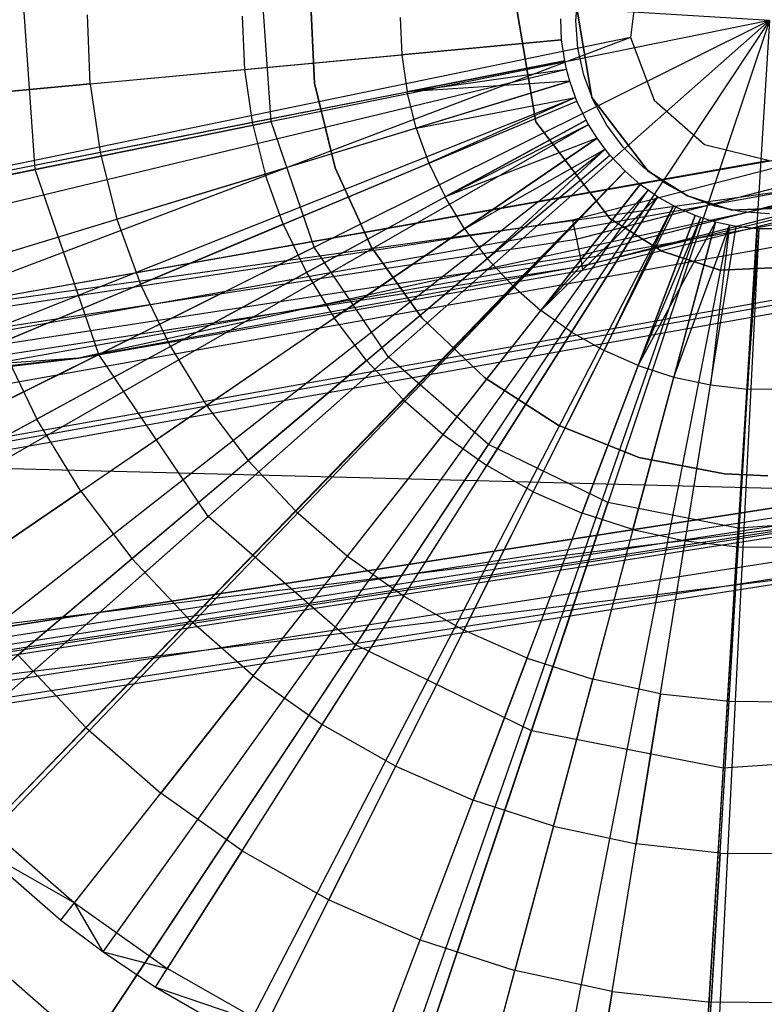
# Model space of a CAD drawing. Extents: x 0.2 to 44.2, y -21.9 to 24.
# Tile 66 of 239: x 24.5 to 25.9, y -17.9 to -16. Entities that reach past the tile are written whole.
import ezdxf

# ---------------------------------------------------------------- set-up
doc = ezdxf.new("R2010")
doc.units = 0
doc.header["$LTSCALE"] = 2.54
doc.layers.get('0').update_dxf_attribs({"color": 13, "linetype": 'CONTINUOUS'})

# ---------------------------------------------------------------- blocks, each defined once
blk = doc.blocks.new('GRUPUJ_2')
at = {"color": 0}
for p, q in [((21.464, 2.2852, 49.0161), (21.5038, 2.0492, 49.0161)), ((21.464, 2.2852, 49.0161), (21.5038, 2.0492, 49.0161)), ((21.5038, 2.0492, 29.0161), (21.464, 2.2852, 29.0161)), ((21.5038, 2.0492, 29.0161), (21.464, 2.2852, 29.0161)), ((21.5826, 2.248, 49.0161), (21.5865, 2.3021, 49.0161)), ((21.614, 2.0969, 49.0161), (21.5837, 2.2763, 49.0161)), ((21.5837, 2.2763, 29.0161), (21.614, 2.0969, 29.0161)), ((21.5837, 2.2763, 29.0161), (21.614, 2.0969, 29.0161)), ((21.614, 2.0969, 49.0161), (21.5837, 2.2763, 49.0161)), ((20.6284, 2.1237, 28.8487), (20.6227, 2.2593, 28.8487)), ((20.6284, 2.1237, 28.8487), (20.6227, 2.2593, 28.8487)), ((20.927, 2.2567, 28.9307), (20.9314, 2.1519, 28.9307)), ((20.927, 2.2567, 28.9307), (20.9314, 2.1519, 28.9307)), ((21.2372, 2.2541, 28.9979), (21.2403, 2.1807, 28.9979)), ((21.2372, 2.2541, 28.9979), (21.2403, 2.1807, 28.9979)), ((21.5544, 2.21, 29.05), (21.5527, 2.2514, 29.05)), ((21.5544, 2.21, 29.05), (21.5527, 2.2514, 29.05)), ((21.5865, 2.1939, 49.0161), (21.5826, 2.248, 49.0161)), ((19.7224, 2.0392, 28.5), (21.5544, 2.21, 29.05)), ((19.7224, 2.0392, 28.5), (21.5544, 2.21, 29.05)), ((21.5544, 2.21, 29.05), (21.2403, 2.1807, 28.9979)), ((21.5544, 2.21, 29.05), (21.2403, 2.1807, 28.9979)), ((21.5604, 2.1688, 29.05), (21.5544, 2.21, 29.05)), ((21.5604, 2.1688, 29.05), (21.5544, 2.21, 29.05)), ((21.598, 2.1409, 49.0161), (21.5865, 2.1939, 49.0161)), ((19.755, 1.8137, 28.5), (21.5604, 2.1688, 29.05)), ((19.755, 1.8137, 28.5), (21.5604, 2.1688, 29.05)), ((20.9314, 2.1519, 28.9307), (21.2403, 2.1807, 28.9979)), ((20.9314, 2.1519, 28.9307), (21.2403, 2.1807, 28.9979)), ((21.2403, 2.1807, 28.9979), (21.2508, 2.108, 28.9979)), ((21.2403, 2.1807, 28.9979), (21.2508, 2.108, 28.9979)), ((21.5604, 2.1688, 29.05), (21.2508, 2.108, 28.9979)), ((21.5604, 2.1688, 29.05), (21.2508, 2.108, 28.9979)), ((21.564, 2.1522, 29.05), (21.5604, 2.1688, 29.05)), ((21.564, 2.1522, 29.05), (21.5604, 2.1688, 29.05)), ((19.7749, 1.7225, 28.5), (21.564, 2.1522, 29.05)), ((19.7749, 1.7225, 28.5), (21.564, 2.1522, 29.05)), ((20.6284, 2.1237, 28.8487), (20.9314, 2.1519, 28.9307)), ((20.6284, 2.1237, 28.8487), (20.9314, 2.1519, 28.9307)), ((20.9314, 2.1519, 28.9307), (20.9464, 2.0481, 28.9307)), ((20.9314, 2.1519, 28.9307), (20.9464, 2.0481, 28.9307)), ((21.2508, 2.108, 28.9979), (21.564, 2.1522, 29.05)), ((21.2508, 2.108, 28.9979), (21.564, 2.1522, 29.05)), ((21.5704, 2.1286, 29.05), (21.564, 2.1522, 29.05)), ((21.5704, 2.1286, 29.05), (21.564, 2.1522, 29.05)), ((19.8102, 1.5925, 28.5), (21.5704, 2.1286, 29.05)), ((19.8102, 1.5925, 28.5), (21.5704, 2.1286, 29.05)), ((21.5704, 2.1286, 29.05), (21.2508, 2.108, 28.9979)), ((21.5704, 2.1286, 29.05), (21.2508, 2.108, 28.9979)), ((21.5704, 2.1286, 29.05), (21.2687, 2.0367, 28.9979)), ((21.5704, 2.1286, 29.05), (21.2687, 2.0367, 28.9979)), ((21.5817, 2.0965, 29.05), (21.5704, 2.1286, 29.05)), ((21.5817, 2.0965, 29.05), (21.5704, 2.1286, 29.05)), ((21.617, 2.0901, 49.0161), (21.598, 2.1409, 49.0161)), ((20.6284, 2.1237, 28.8487), (20.3308, 2.0959, 28.7518)), ((20.6284, 2.1237, 28.8487), (20.3308, 2.0959, 28.7518)), ((20.6284, 2.1237, 28.8487), (20.6478, 1.9893, 28.8487)), ((20.6284, 2.1237, 28.8487), (20.6478, 1.9893, 28.8487)), ((19.8719, 1.4165, 28.5), (21.5817, 2.0965, 29.05)), ((19.8719, 1.4165, 28.5), (21.5817, 2.0965, 29.05)), ((20.9464, 2.0481, 28.9307), (21.2508, 2.108, 28.9979)), ((20.9464, 2.0481, 28.9307), (21.2508, 2.108, 28.9979)), ((21.2687, 2.0367, 28.9979), (21.2508, 2.108, 28.9979)), ((21.2687, 2.0367, 28.9979), (21.2508, 2.108, 28.9979)), ((21.2687, 2.0367, 28.9979), (21.5817, 2.0965, 29.05)), ((21.2687, 2.0367, 28.9979), (21.5817, 2.0965, 29.05)), ((21.5817, 2.0965, 29.05), (21.2936, 1.9675, 28.9979)), ((21.5817, 2.0965, 29.05), (21.2936, 1.9675, 28.9979)), ((21.5845, 2.0895, 29.05), (21.5817, 2.0965, 29.05)), ((21.5845, 2.0895, 29.05), (21.5817, 2.0965, 29.05)), ((21.7241, 1.9522, 49.0161), (21.614, 2.0969, 49.0161)), ((21.614, 2.0969, 29.0161), (21.7241, 1.9522, 29.0161)), ((21.614, 2.0969, 29.0161), (21.7241, 1.9522, 29.0161)), ((21.614, 2.0969, 29.0161), (21.614, 2.0969, 49.0161)), ((21.7241, 1.9522, 49.0161), (21.614, 2.0969, 49.0161)), ((21.614, 2.0969, 29.0161), (21.614, 2.0969, 49.0161)), ((21.643, 2.0426, 49.0161), (21.617, 2.0901, 49.0161)), ((19.8876, 1.3781, 28.5), (21.5845, 2.0895, 29.05)), ((19.8876, 1.3781, 28.5), (21.5845, 2.0895, 29.05)), ((21.2936, 1.9675, 28.9979), (21.5845, 2.0895, 29.05)), ((21.2936, 1.9675, 28.9979), (21.5845, 2.0895, 29.05)), ((21.6025, 2.052, 29.05), (21.5845, 2.0895, 29.05)), ((21.6025, 2.052, 29.05), (21.5845, 2.0895, 29.05)), ((19.9862, 1.1727, 28.5), (21.6025, 2.052, 29.05)), ((19.9862, 1.1727, 28.5), (21.6025, 2.052, 29.05)), ((21.6025, 2.052, 29.05), (21.3254, 1.9013, 28.9979)), ((21.6025, 2.052, 29.05), (21.3254, 1.9013, 28.9979)), ((21.6071, 2.0438, 29.05), (21.6025, 2.052, 29.05)), ((21.6071, 2.0438, 29.05), (21.6025, 2.052, 29.05)), ((20.0115, 1.1274, 28.5), (21.6071, 2.0438, 29.05)), ((20.0115, 1.1274, 28.5), (21.6071, 2.0438, 29.05)), ((20.6478, 1.9893, 28.8487), (20.9464, 2.0481, 28.9307)), ((20.6478, 1.9893, 28.8487), (20.9464, 2.0481, 28.9307)), ((20.9464, 2.0481, 28.9307), (20.9719, 1.9463, 28.9307)), ((20.9464, 2.0481, 28.9307), (20.9719, 1.9463, 28.9307)), ((21.2687, 2.0367, 28.9979), (20.9719, 1.9463, 28.9307)), ((21.2687, 2.0367, 28.9979), (20.9719, 1.9463, 28.9307)), ((21.2687, 2.0367, 28.9979), (21.2936, 1.9675, 28.9979)), ((21.2687, 2.0367, 28.9979), (21.2936, 1.9675, 28.9979)), ((21.3254, 1.9013, 28.9979), (21.6071, 2.0438, 29.05)), ((21.3254, 1.9013, 28.9979), (21.6071, 2.0438, 29.05)), ((21.5038, 2.0492, 49.0161), (21.6488, 1.8588, 49.0161)), ((21.5038, 2.0492, 49.0161), (21.6488, 1.8588, 49.0161)), ((21.5038, 2.0492, 49.0161), (21.5038, 2.0492, 29.0161)), ((21.6488, 1.8588, 29.0161), (21.5038, 2.0492, 29.0161)), ((21.5038, 2.0492, 49.0161), (21.5038, 2.0492, 29.0161)), ((21.6488, 1.8588, 29.0161), (21.5038, 2.0492, 29.0161)), ((21.6242, 2.0166, 29.05), (21.6071, 2.0438, 29.05)), ((21.6242, 2.0166, 29.05), (21.6071, 2.0438, 29.05)), ((21.6755, 1.9991, 49.0161), (21.643, 2.0426, 49.0161)), ((20.1052, 0.9782, 28.5), (21.6242, 2.0166, 29.05)), ((20.1052, 0.9782, 28.5), (21.6242, 2.0166, 29.05)), ((21.6242, 2.0166, 29.05), (21.3254, 1.9013, 28.9979)), ((21.6242, 2.0166, 29.05), (21.3254, 1.9013, 28.9979)), ((21.6242, 2.0166, 29.05), (21.3638, 1.8386, 28.9979)), ((21.6242, 2.0166, 29.05), (21.3638, 1.8386, 28.9979)), ((21.6398, 1.9953, 29.05), (21.6242, 2.0166, 29.05)), ((21.6398, 1.9953, 29.05), (21.6242, 2.0166, 29.05)), ((20.1909, 0.8612, 28.5), (21.6398, 1.9953, 29.05)), ((20.1909, 0.8612, 28.5), (21.6398, 1.9953, 29.05)), ((21.3638, 1.8386, 28.9979), (21.6398, 1.9953, 29.05)), ((21.3638, 1.8386, 28.9979), (21.6398, 1.9953, 29.05)), ((21.6398, 1.9953, 29.05), (21.4083, 1.7801, 28.9979)), ((21.6398, 1.9953, 29.05), (21.4083, 1.7801, 28.9979)), ((21.6493, 1.9836, 29.05), (21.6398, 1.9953, 29.05)), ((21.6493, 1.9836, 29.05), (21.6398, 1.9953, 29.05)), ((21.7138, 1.9608, 49.0161), (21.6755, 1.9991, 49.0161)), ((20.2432, 0.7968, 28.5), (21.6493, 1.9836, 29.05)), ((20.2432, 0.7968, 28.5), (21.6493, 1.9836, 29.05)), ((20.3546, 1.9316, 28.7518), (20.6478, 1.9893, 28.8487)), ((20.3546, 1.9316, 28.7518), (20.6478, 1.9893, 28.8487)), ((20.6478, 1.9893, 28.8487), (20.6807, 1.8576, 28.8487)), ((20.6478, 1.9893, 28.8487), (20.6807, 1.8576, 28.8487)), ((21.4083, 1.7801, 28.9979), (21.6493, 1.9836, 29.05)), ((21.4083, 1.7801, 28.9979), (21.6493, 1.9836, 29.05)), ((21.679, 1.9519, 29.05), (21.6493, 1.9836, 29.05)), ((21.679, 1.9519, 29.05), (21.6493, 1.9836, 29.05)), ((21.0075, 1.8476, 28.9307), (21.2936, 1.9675, 28.9979)), ((21.0075, 1.8476, 28.9307), (21.2936, 1.9675, 28.9979)), ((21.2936, 1.9675, 28.9979), (21.3254, 1.9013, 28.9979)), ((21.2936, 1.9675, 28.9979), (21.3254, 1.9013, 28.9979)), ((21.7572, 1.9283, 49.0161), (21.7138, 1.9608, 49.0161)), ((20.3988, 0.6303, 28.5), (21.679, 1.9519, 29.05)), ((20.3988, 0.6303, 28.5), (21.679, 1.9519, 29.05)), ((20.4063, 0.6231, 28.5), (21.679, 1.9519, 29.05)), ((20.4063, 0.6231, 28.5), (21.679, 1.9519, 29.05)), ((20.6807, 1.8576, 28.8487), (20.9719, 1.9463, 28.9307)), ((20.6807, 1.8576, 28.8487), (20.9719, 1.9463, 28.9307)), ((21.0075, 1.8476, 28.9307), (20.9719, 1.9463, 28.9307)), ((21.0075, 1.8476, 28.9307), (20.9719, 1.9463, 28.9307)), ((21.679, 1.9519, 29.05), (21.4584, 1.7264, 28.9979)), ((21.679, 1.9519, 29.05), (21.4584, 1.7264, 28.9979)), ((21.709, 1.9259, 29.05), (21.679, 1.9519, 29.05)), ((21.709, 1.9259, 29.05), (21.679, 1.9519, 29.05)), ((21.8018, 1.9037, 49.0161), (21.7241, 1.9522, 49.0161)), ((21.7241, 1.9522, 29.0161), (21.8018, 1.9037, 29.0161)), ((21.7241, 1.9522, 29.0161), (21.8018, 1.9037, 29.0161)), ((21.7241, 1.9522, 29.0161), (21.7241, 1.9522, 49.0161)), ((21.8018, 1.9037, 49.0161), (21.7241, 1.9522, 49.0161)), ((21.7241, 1.9522, 29.0161), (21.7241, 1.9522, 49.0161)), ((20.5705, 0.4804, 28.5), (21.709, 1.9259, 29.05)), ((20.5705, 0.4804, 28.5), (21.709, 1.9259, 29.05)), ((21.709, 1.9259, 29.05), (21.5138, 1.6781, 28.9979)), ((21.709, 1.9259, 29.05), (21.5138, 1.6781, 28.9979)), ((21.7241, 1.9146, 29.05), (21.709, 1.9259, 29.05)), ((21.7241, 1.9146, 29.05), (21.709, 1.9259, 29.05)), ((21.8048, 1.9023, 49.0161), (21.7572, 1.9283, 49.0161)), ((20.6533, 0.4182, 28.5), (21.7241, 1.9146, 29.05)), ((20.6533, 0.4182, 28.5), (21.7241, 1.9146, 29.05)), ((20.7564, 0.3486, 28.5), (21.7428, 1.9019, 29.05)), ((20.7564, 0.3486, 28.5), (21.7428, 1.9019, 29.05)), ((21.0529, 1.753, 28.9307), (21.3254, 1.9013, 28.9979)), ((21.0529, 1.753, 28.9307), (21.3254, 1.9013, 28.9979)), ((21.3638, 1.8386, 28.9979), (21.3254, 1.9013, 28.9979)), ((21.3638, 1.8386, 28.9979), (21.3254, 1.9013, 28.9979)), ((21.5138, 1.6781, 28.9979), (21.7241, 1.9146, 29.05)), ((21.5138, 1.6781, 28.9979), (21.7241, 1.9146, 29.05)), ((21.7428, 1.9019, 29.05), (21.5138, 1.6781, 28.9979)), ((21.7428, 1.9019, 29.05), (21.5138, 1.6781, 28.9979)), ((21.7428, 1.9019, 29.05), (21.5737, 1.6356, 28.9979)), ((21.7428, 1.9019, 29.05), (21.5737, 1.6356, 28.9979)), ((21.7428, 1.9019, 29.05), (21.7241, 1.9146, 29.05)), ((21.7428, 1.9019, 29.05), (21.7241, 1.9146, 29.05)), ((21.7739, 1.884, 29.05), (21.7428, 1.9019, 29.05)), ((21.7739, 1.884, 29.05), (21.7428, 1.9019, 29.05)), ((21.8889, 1.8752, 49.0161), (21.8018, 1.9037, 49.0161)), ((21.8018, 1.9037, 29.0161), (21.8889, 1.8752, 29.0161)), ((21.8018, 1.9037, 29.0161), (21.8018, 1.9037, 49.0161)), ((21.8018, 1.9037, 29.0161), (21.8889, 1.8752, 29.0161)), ((21.8018, 1.9037, 29.0161), (21.8018, 1.9037, 49.0161)), ((21.8889, 1.8752, 49.0161), (21.8018, 1.9037, 49.0161)), ((21.8556, 1.8834, 49.0161), (21.8048, 1.9023, 49.0161)), ((20.9271, 0.2505, 28.5), (21.7739, 1.884, 29.05)), ((20.9271, 0.2505, 28.5), (21.7739, 1.884, 29.05)), ((20.9548, 0.2364, 28.5), (21.779, 1.8814, 29.05)), ((20.9548, 0.2364, 28.5), (21.779, 1.8814, 29.05)), ((21.7739, 1.884, 29.05), (21.6377, 1.5994, 28.9979)), ((21.7739, 1.884, 29.05), (21.6377, 1.5994, 28.9979)), ((21.6377, 1.5994, 28.9979), (21.779, 1.8814, 29.05)), ((21.6377, 1.5994, 28.9979), (21.779, 1.8814, 29.05)), ((21.779, 1.8814, 29.05), (21.7739, 1.884, 29.05)), ((21.779, 1.8814, 29.05), (21.7739, 1.884, 29.05)), ((21.817, 1.8647, 29.05), (21.779, 1.8814, 29.05)), ((21.817, 1.8647, 29.05), (21.779, 1.8814, 29.05)), ((21.9086, 1.8719, 49.0161), (21.8556, 1.8834, 49.0161)), ((22.0706, 1.8836, 49.0161), (21.8889, 1.8752, 49.0161)), ((21.8889, 1.8752, 29.0161), (22.0706, 1.8836, 29.0161)), ((21.8889, 1.8752, 29.0161), (22.0706, 1.8836, 29.0161)), ((22.0706, 1.8836, 49.0161), (21.8889, 1.8752, 49.0161)), ((20.3949, 1.7706, 28.7518), (20.6807, 1.8576, 28.8487)), ((20.3949, 1.7706, 28.7518), (20.6807, 1.8576, 28.8487)), ((20.6807, 1.8576, 28.8487), (20.7268, 1.7299, 28.8487)), ((20.6807, 1.8576, 28.8487), (20.7268, 1.7299, 28.8487)), ((21.1635, 0.1447, 28.5), (21.817, 1.8647, 29.05)), ((21.1635, 0.1447, 28.5), (21.817, 1.8647, 29.05)), ((21.2219, 0.1234, 28.5), (21.8277, 1.8608, 29.05)), ((21.2219, 0.1234, 28.5), (21.8277, 1.8608, 29.05)), ((21.6488, 1.8588, 49.0161), (21.751, 1.795, 49.0161)), ((21.6488, 1.8588, 49.0161), (21.751, 1.795, 49.0161)), ((21.6488, 1.8588, 49.0161), (21.6488, 1.8588, 29.0161)), ((21.751, 1.795, 29.0161), (21.6488, 1.8588, 29.0161)), ((21.6488, 1.8588, 49.0161), (21.6488, 1.8588, 29.0161)), ((21.751, 1.795, 29.0161), (21.6488, 1.8588, 29.0161)), ((21.817, 1.8647, 29.05), (21.705, 1.5699, 28.9979)), ((21.817, 1.8647, 29.05), (21.705, 1.5699, 28.9979)), ((21.705, 1.5699, 28.9979), (21.8277, 1.8608, 29.05)), ((21.705, 1.5699, 28.9979), (21.8277, 1.8608, 29.05)), ((21.8277, 1.8608, 29.05), (21.817, 1.8647, 29.05)), ((21.8277, 1.8608, 29.05), (21.817, 1.8647, 29.05)), ((21.8565, 1.852, 29.05), (21.8277, 1.8608, 29.05)), ((21.8565, 1.852, 29.05), (21.8277, 1.8608, 29.05)), ((21.8889, 1.8752, 29.0161), (21.8889, 1.8752, 49.0161)), ((21.8889, 1.8752, 29.0161), (21.8889, 1.8752, 49.0161)), ((21.9626, 1.868, 49.0161), (21.9086, 1.8719, 49.0161)), ((21.0075, 1.8476, 28.9307), (20.7268, 1.7299, 28.8487)), ((21.0075, 1.8476, 28.9307), (20.7268, 1.7299, 28.8487)), ((21.0075, 1.8476, 28.9307), (21.0529, 1.753, 28.9307)), ((21.0075, 1.8476, 28.9307), (21.0529, 1.753, 28.9307)), ((21.3638, 1.8386, 28.9979), (21.1076, 1.6635, 28.9307)), ((21.3638, 1.8386, 28.9979), (21.1076, 1.6635, 28.9307)), ((21.3638, 1.8386, 28.9979), (21.4083, 1.7801, 28.9979)), ((21.3638, 1.8386, 28.9979), (21.4083, 1.7801, 28.9979)), ((21.3803, 0.0746, 28.5), (21.8565, 1.852, 29.05)), ((21.3803, 0.0746, 28.5), (21.8565, 1.852, 29.05)), ((21.5318, 0.0396, 28.5), (21.8841, 1.8456, 29.05)), ((21.5318, 0.0396, 28.5), (21.8841, 1.8456, 29.05)), ((21.6032, 0.0269, 28.5), (21.8971, 1.8433, 29.05)), ((21.6032, 0.0269, 28.5), (21.8971, 1.8433, 29.05)), ((21.705, 1.5699, 28.9979), (21.8565, 1.852, 29.05)), ((21.705, 1.5699, 28.9979), (21.8565, 1.852, 29.05)), ((21.8565, 1.852, 29.05), (21.7749, 1.5473, 28.9979)), ((21.8565, 1.852, 29.05), (21.7749, 1.5473, 28.9979)), ((21.7749, 1.5473, 28.9979), (21.8841, 1.8456, 29.05)), ((21.7749, 1.5473, 28.9979), (21.8841, 1.8456, 29.05)), ((21.8298, 0.0019, 28.5), (21.9384, 1.8387, 29.05)), ((21.8298, 0.0019, 28.5), (21.9384, 1.8387, 29.05)), ((21.8841, 1.8456, 29.05), (21.8468, 1.5319, 28.9979)), ((21.8841, 1.8456, 29.05), (21.8468, 1.5319, 28.9979)), ((21.8468, 1.5319, 28.9979), (21.8971, 1.8433, 29.05)), ((21.8468, 1.5319, 28.9979), (21.8971, 1.8433, 29.05)), ((21.8505, 0.0008, 28.5), (21.9422, 1.8385, 29.05)), ((21.8505, 0.0008, 28.5), (21.9422, 1.8385, 29.05)), ((21.8841, 1.8456, 29.05), (21.8565, 1.852, 29.05)), ((21.8841, 1.8456, 29.05), (21.8565, 1.852, 29.05)), ((21.8971, 1.8433, 29.05), (21.8841, 1.8456, 29.05)), ((21.8971, 1.8433, 29.05), (21.8841, 1.8456, 29.05)), ((21.9384, 1.8387, 29.05), (21.8971, 1.8433, 29.05)), ((21.9384, 1.8387, 29.05), (21.8971, 1.8433, 29.05)), ((21.9384, 1.8387, 29.05), (21.9198, 1.5238, 28.9979)), ((21.9384, 1.8387, 29.05), (21.9198, 1.5238, 28.9979)), ((21.9198, 1.5238, 28.9979), (21.9422, 1.8385, 29.05)), ((21.9198, 1.5238, 28.9979), (21.9422, 1.8385, 29.05)), ((21.9422, 1.8385, 29.05), (21.9384, 1.8387, 29.05)), ((21.9422, 1.8385, 29.05), (21.9384, 1.8387, 29.05)), ((21.98, 1.8384, 29.05), (21.9422, 1.8385, 29.05)), ((21.98, 1.8384, 29.05), (21.9422, 1.8385, 29.05)), ((21.1712, 1.58, 28.9307), (21.4083, 1.7801, 28.9979)), ((21.1712, 1.58, 28.9307), (21.4083, 1.7801, 28.9979)), ((21.4083, 1.7801, 28.9979), (21.4584, 1.7264, 28.9979)), ((21.4083, 1.7801, 28.9979), (21.4584, 1.7264, 28.9979)), ((21.751, 1.795, 49.0161), (21.8656, 1.7575, 49.0161)), ((21.751, 1.795, 29.0161), (21.751, 1.795, 49.0161)), ((21.751, 1.795, 29.0161), (21.751, 1.795, 49.0161)), ((21.8656, 1.7575, 29.0161), (21.751, 1.795, 29.0161)), ((21.751, 1.795, 49.0161), (21.8656, 1.7575, 49.0161)), ((21.8656, 1.7575, 29.0161), (21.751, 1.795, 29.0161)), ((21.8656, 1.7575, 49.0161), (22.1046, 1.7686, 49.0161)), ((22.1046, 1.7686, 29.0161), (21.8656, 1.7575, 29.0161)), ((21.8656, 1.7575, 49.0161), (22.1046, 1.7686, 49.0161)), ((22.1046, 1.7686, 29.0161), (21.8656, 1.7575, 29.0161)), ((20.7856, 1.6076, 28.8487), (21.0529, 1.753, 28.9307)), ((20.7856, 1.6076, 28.8487), (21.0529, 1.753, 28.9307)), ((21.0529, 1.753, 28.9307), (21.1076, 1.6635, 28.9307)), ((21.0529, 1.753, 28.9307), (21.1076, 1.6635, 28.9307)), ((21.8656, 1.7575, 49.0161), (21.8656, 1.7575, 29.0161)), ((21.8656, 1.7575, 49.0161), (21.8656, 1.7575, 29.0161)), ((20.4512, 1.6144, 28.7518), (20.7268, 1.7299, 28.8487)), ((20.4512, 1.6144, 28.7518), (20.7268, 1.7299, 28.8487)), ((20.7856, 1.6076, 28.8487), (20.7268, 1.7299, 28.8487)), ((20.7856, 1.6076, 28.8487), (20.7268, 1.7299, 28.8487)), ((21.2428, 1.5034, 28.9307), (21.4584, 1.7264, 28.9979)), ((21.2428, 1.5034, 28.9307), (21.4584, 1.7264, 28.9979)), ((21.4584, 1.7264, 28.9979), (21.5138, 1.6781, 28.9979)), ((21.4584, 1.7264, 28.9979), (21.5138, 1.6781, 28.9979)), ((21.3218, 1.4344, 28.9307), (21.5138, 1.6781, 28.9979)), ((21.3218, 1.4344, 28.9307), (21.5138, 1.6781, 28.9979)), ((21.5737, 1.6356, 28.9979), (21.5138, 1.6781, 28.9979)), ((21.5737, 1.6356, 28.9979), (21.5138, 1.6781, 28.9979)), ((20.8564, 1.4918, 28.8487), (21.1076, 1.6635, 28.9307)), ((20.8564, 1.4918, 28.8487), (21.1076, 1.6635, 28.9307)), ((21.1712, 1.58, 28.9307), (21.1076, 1.6635, 28.9307)), ((21.1712, 1.58, 28.9307), (21.1076, 1.6635, 28.9307)), ((21.5737, 1.6356, 28.9979), (21.4074, 1.3737, 28.9307)), ((21.5737, 1.6356, 28.9979), (21.4074, 1.3737, 28.9307)), ((21.5737, 1.6356, 28.9979), (21.6377, 1.5994, 28.9979)), ((21.5737, 1.6356, 28.9979), (21.6377, 1.5994, 28.9979)), ((20.4512, 1.6144, 28.7518), (20.5231, 1.4647, 28.7518)), ((20.4512, 1.6144, 28.7518), (20.5231, 1.4647, 28.7518)), ((20.7856, 1.6076, 28.8487), (20.5231, 1.4647, 28.7518)), ((20.7856, 1.6076, 28.8487), (20.5231, 1.4647, 28.7518)), ((20.7856, 1.6076, 28.8487), (20.8564, 1.4918, 28.8487)), ((20.7856, 1.6076, 28.8487), (20.8564, 1.4918, 28.8487)), ((21.4987, 1.322, 28.9307), (21.6377, 1.5994, 28.9979)), ((21.4987, 1.322, 28.9307), (21.6377, 1.5994, 28.9979)), ((21.705, 1.5699, 28.9979), (21.6377, 1.5994, 28.9979)), ((21.705, 1.5699, 28.9979), (21.6377, 1.5994, 28.9979)), ((21.1712, 1.58, 28.9307), (20.9386, 1.3837, 28.8487)), ((21.1712, 1.58, 28.9307), (20.9386, 1.3837, 28.8487)), ((21.1712, 1.58, 28.9307), (21.2428, 1.5034, 28.9307)), ((21.1712, 1.58, 28.9307), (21.2428, 1.5034, 28.9307)), ((21.705, 1.5699, 28.9979), (21.5948, 1.2798, 28.9307)), ((21.705, 1.5699, 28.9979), (21.5948, 1.2798, 28.9307)), ((21.705, 1.5699, 28.9979), (21.7749, 1.5473, 28.9979)), ((21.705, 1.5699, 28.9979), (21.7749, 1.5473, 28.9979)), ((21.6946, 1.2476, 28.9307), (21.7749, 1.5473, 28.9979)), ((21.6946, 1.2476, 28.9307), (21.7749, 1.5473, 28.9979)), ((21.7749, 1.5473, 28.9979), (21.8468, 1.5319, 28.9979)), ((21.7749, 1.5473, 28.9979), (21.8468, 1.5319, 28.9979)), ((21.7972, 1.2256, 28.9307), (21.8468, 1.5319, 28.9979)), ((21.7972, 1.2256, 28.9307), (21.8468, 1.5319, 28.9979)), ((21.8468, 1.5319, 28.9979), (21.9198, 1.5238, 28.9979)), ((21.8468, 1.5319, 28.9979), (21.9198, 1.5238, 28.9979)), ((21.9015, 1.2141, 28.9307), (21.9198, 1.5238, 28.9979)), ((21.9015, 1.2141, 28.9307), (21.9198, 1.5238, 28.9979)), ((21.9933, 1.5232, 28.9979), (21.9198, 1.5238, 28.9979)), ((21.9933, 1.5232, 28.9979), (21.9198, 1.5238, 28.9979)), ((20.6097, 1.3231, 28.7518), (20.8564, 1.4918, 28.8487)), ((20.6097, 1.3231, 28.7518), (20.8564, 1.4918, 28.8487)), ((20.8564, 1.4918, 28.8487), (20.9386, 1.3837, 28.8487)), ((20.8564, 1.4918, 28.8487), (20.9386, 1.3837, 28.8487)), ((21.0313, 1.2846, 28.8487), (21.2428, 1.5034, 28.9307)), ((21.0313, 1.2846, 28.8487), (21.2428, 1.5034, 28.9307)), ((21.2428, 1.5034, 28.9307), (21.3218, 1.4344, 28.9307)), ((21.2428, 1.5034, 28.9307), (21.3218, 1.4344, 28.9307)), ((20.265, 1.3244, 28.6401), (20.5231, 1.4647, 28.7518)), ((20.265, 1.3244, 28.6401), (20.5231, 1.4647, 28.7518)), ((20.6097, 1.3231, 28.7518), (20.5231, 1.4647, 28.7518)), ((20.6097, 1.3231, 28.7518), (20.5231, 1.4647, 28.7518)), ((21.1335, 1.1953, 28.8487), (21.3218, 1.4344, 28.9307)), ((21.1335, 1.1953, 28.8487), (21.3218, 1.4344, 28.9307)), ((21.3218, 1.4344, 28.9307), (21.4074, 1.3737, 28.9307)), ((21.3218, 1.4344, 28.9307), (21.4074, 1.3737, 28.9307)), ((20.7102, 1.191, 28.7518), (20.9386, 1.3837, 28.8487)), ((20.7102, 1.191, 28.7518), (20.9386, 1.3837, 28.8487)), ((21.0313, 1.2846, 28.8487), (20.9386, 1.3837, 28.8487)), ((21.0313, 1.2846, 28.8487), (20.9386, 1.3837, 28.8487)), ((21.2443, 1.1168, 28.8487), (21.4074, 1.3737, 28.9307)), ((21.2443, 1.1168, 28.8487), (21.4074, 1.3737, 28.9307)), ((21.4987, 1.322, 28.9307), (21.4074, 1.3737, 28.9307)), ((21.4987, 1.322, 28.9307), (21.4074, 1.3737, 28.9307)), ((20.6097, 1.3231, 28.7518), (20.3672, 1.1574, 28.6401)), ((20.6097, 1.3231, 28.7518), (20.3672, 1.1574, 28.6401)), ((20.6097, 1.3231, 28.7518), (20.7102, 1.191, 28.7518)), ((20.6097, 1.3231, 28.7518), (20.7102, 1.191, 28.7518)), ((21.4987, 1.322, 28.9307), (21.3624, 1.0499, 28.8487)), ((21.4987, 1.322, 28.9307), (21.3624, 1.0499, 28.8487)), ((21.4987, 1.322, 28.9307), (21.5948, 1.2798, 28.9307)), ((21.4987, 1.322, 28.9307), (21.5948, 1.2798, 28.9307)), ((21.0313, 1.2846, 28.8487), (20.8236, 1.0697, 28.7518)), ((21.0313, 1.2846, 28.8487), (20.8236, 1.0697, 28.7518)), ((21.0313, 1.2846, 28.8487), (21.1335, 1.1953, 28.8487)), ((21.0313, 1.2846, 28.8487), (21.1335, 1.1953, 28.8487)), ((21.4867, 0.9953, 28.8487), (21.5948, 1.2798, 28.9307)), ((21.4867, 0.9953, 28.8487), (21.5948, 1.2798, 28.9307)), ((21.6946, 1.2476, 28.9307), (21.5948, 1.2798, 28.9307)), ((21.6946, 1.2476, 28.9307), (21.5948, 1.2798, 28.9307)), ((21.6946, 1.2476, 28.9307), (21.6158, 0.9536, 28.8487)), ((21.6946, 1.2476, 28.9307), (21.6158, 0.9536, 28.8487)), ((21.6946, 1.2476, 28.9307), (21.7972, 1.2256, 28.9307)), ((21.6946, 1.2476, 28.9307), (21.7972, 1.2256, 28.9307)), ((21.7486, 0.9252, 28.8487), (21.7972, 1.2256, 28.9307)), ((21.7486, 0.9252, 28.8487), (21.7972, 1.2256, 28.9307)), ((21.7972, 1.2256, 28.9307), (21.9015, 1.2141, 28.9307)), ((21.7972, 1.2256, 28.9307), (21.9015, 1.2141, 28.9307)), ((21.8835, 0.9103, 28.8487), (21.9015, 1.2141, 28.9307)), ((21.8835, 0.9103, 28.8487), (21.9015, 1.2141, 28.9307)), ((21.9015, 1.2141, 28.9307), (22.0064, 1.2132, 28.9307)), ((21.9015, 1.2141, 28.9307), (22.0064, 1.2132, 28.9307)), ((20.4857, 1.0015, 28.6401), (20.7102, 1.191, 28.7518)), ((20.4857, 1.0015, 28.6401), (20.7102, 1.191, 28.7518)), ((20.7102, 1.191, 28.7518), (20.8236, 1.0697, 28.7518)), ((20.7102, 1.191, 28.7518), (20.8236, 1.0697, 28.7518)), ((20.9486, 0.9605, 28.7518), (21.1335, 1.1953, 28.8487)), ((20.9486, 0.9605, 28.7518), (21.1335, 1.1953, 28.8487)), ((21.1335, 1.1953, 28.8487), (21.2443, 1.1168, 28.8487)), ((21.1335, 1.1953, 28.8487), (21.2443, 1.1168, 28.8487)), ((21.0841, 0.8645, 28.7518), (21.2443, 1.1168, 28.8487)), ((21.0841, 0.8645, 28.7518), (21.2443, 1.1168, 28.8487)), ((21.2443, 1.1168, 28.8487), (21.3624, 1.0499, 28.8487)), ((21.2443, 1.1168, 28.8487), (21.3624, 1.0499, 28.8487)), ((20.6194, 0.8585, 28.6401), (20.8236, 1.0697, 28.7518)), ((20.6194, 0.8585, 28.6401), (20.8236, 1.0697, 28.7518)), ((20.9486, 0.9605, 28.7518), (20.8236, 1.0697, 28.7518)), ((20.9486, 0.9605, 28.7518), (20.8236, 1.0697, 28.7518)), ((21.2285, 0.7827, 28.7518), (21.3624, 1.0499, 28.8487)), ((21.2285, 0.7827, 28.7518), (21.3624, 1.0499, 28.8487)), ((21.4867, 0.9953, 28.8487), (21.3624, 1.0499, 28.8487)), ((21.4867, 0.9953, 28.8487), (21.3624, 1.0499, 28.8487)), ((20.4857, 1.0015, 28.6401), (20.6194, 0.8585, 28.6401)), ((20.4857, 1.0015, 28.6401), (20.6194, 0.8585, 28.6401)), ((21.4867, 0.9953, 28.8487), (21.3805, 0.716, 28.7518)), ((21.4867, 0.9953, 28.8487), (21.3805, 0.716, 28.7518)), ((21.4867, 0.9953, 28.8487), (21.6158, 0.9536, 28.8487)), ((21.4867, 0.9953, 28.8487), (21.6158, 0.9536, 28.8487)), ((20.9486, 0.9605, 28.7518), (20.7668, 0.7297, 28.6401)), ((20.9486, 0.9605, 28.7518), (20.7668, 0.7297, 28.6401)), ((20.9486, 0.9605, 28.7518), (21.0841, 0.8645, 28.7518)), ((20.9486, 0.9605, 28.7518), (21.0841, 0.8645, 28.7518)), ((21.5385, 0.6649, 28.7518), (21.6158, 0.9536, 28.8487)), ((21.5385, 0.6649, 28.7518), (21.6158, 0.9536, 28.8487)), ((21.7486, 0.9252, 28.8487), (21.6158, 0.9536, 28.8487)), ((21.7486, 0.9252, 28.8487), (21.6158, 0.9536, 28.8487)), ((21.7486, 0.9252, 28.8487), (21.7008, 0.6302, 28.7518)), ((21.7486, 0.9252, 28.8487), (21.7008, 0.6302, 28.7518)), ((21.7486, 0.9252, 28.8487), (21.8835, 0.9103, 28.8487)), ((21.7486, 0.9252, 28.8487), (21.8835, 0.9103, 28.8487)), ((21.8659, 0.612, 28.7518), (21.8835, 0.9103, 28.8487)), ((21.8659, 0.612, 28.7518), (21.8835, 0.9103, 28.8487)), ((21.8835, 0.9103, 28.8487), (22.0192, 0.9092, 28.8487)), ((21.8835, 0.9103, 28.8487), (22.0192, 0.9092, 28.8487)), ((20.4286, 0.6612, 28.5202), (20.6194, 0.8585, 28.6401)), ((20.4286, 0.6612, 28.5202), (20.6194, 0.8585, 28.6401)), ((20.6194, 0.8585, 28.6401), (20.7668, 0.7297, 28.6401)), ((20.6194, 0.8585, 28.6401), (20.7668, 0.7297, 28.6401)), ((20.9266, 0.6166, 28.6401), (21.0841, 0.8645, 28.7518)), ((20.9266, 0.6166, 28.6401), (21.0841, 0.8645, 28.7518)), ((21.0841, 0.8645, 28.7518), (21.2285, 0.7827, 28.7518)), ((21.0841, 0.8645, 28.7518), (21.2285, 0.7827, 28.7518)), ((21.0969, 0.5201, 28.6401), (21.2285, 0.7827, 28.7518)), ((21.0969, 0.5201, 28.6401), (21.2285, 0.7827, 28.7518)), ((21.2285, 0.7827, 28.7518), (21.3805, 0.716, 28.7518)), ((21.2285, 0.7827, 28.7518), (21.3805, 0.716, 28.7518)), ((20.597, 0.5141, 28.5202), (20.7668, 0.7297, 28.6401)), ((20.597, 0.5141, 28.5202), (20.7668, 0.7297, 28.6401)), ((20.9266, 0.6166, 28.6401), (20.7668, 0.7297, 28.6401)), ((20.9266, 0.6166, 28.6401), (20.7668, 0.7297, 28.6401)), ((21.2762, 0.4414, 28.6401), (21.3805, 0.716, 28.7518)), ((21.2762, 0.4414, 28.6401), (21.3805, 0.716, 28.7518)), ((21.5385, 0.6649, 28.7518), (21.3805, 0.716, 28.7518)), ((21.5385, 0.6649, 28.7518), (21.3805, 0.716, 28.7518)), ((20.4286, 0.6612, 28.5202), (20.597, 0.5141, 28.5202)), ((20.4286, 0.6612, 28.5202), (20.597, 0.5141, 28.5202)), ((21.5385, 0.6649, 28.7518), (21.4625, 0.3812, 28.6401)), ((21.5385, 0.6649, 28.7518), (21.4625, 0.3812, 28.6401)), ((21.5385, 0.6649, 28.7518), (21.7008, 0.6302, 28.7518)), ((21.5385, 0.6649, 28.7518), (21.7008, 0.6302, 28.7518)), ((20.4063, 0.6231, 28.5), (20.597, 0.5141, 28.5202)), ((20.4063, 0.6231, 28.5), (20.5705, 0.4804, 28.5)), ((20.4063, 0.6231, 28.5), (20.597, 0.5141, 28.5202)), ((20.4063, 0.6231, 28.5), (20.5705, 0.4804, 28.5)), ((21.6539, 0.3402, 28.6401), (21.7008, 0.6302, 28.7518)), ((21.6539, 0.3402, 28.6401), (21.7008, 0.6302, 28.7518)), ((21.8659, 0.612, 28.7518), (21.7008, 0.6302, 28.7518)), ((21.8659, 0.612, 28.7518), (21.7008, 0.6302, 28.7518)), ((20.9266, 0.6166, 28.6401), (20.7794, 0.3849, 28.5202)), ((20.9266, 0.6166, 28.6401), (20.7794, 0.3849, 28.5202)), ((20.9266, 0.6166, 28.6401), (21.0969, 0.5201, 28.6401)), ((20.9266, 0.6166, 28.6401), (21.0969, 0.5201, 28.6401)), ((21.8659, 0.612, 28.7518), (21.8485, 0.3187, 28.6401)), ((21.8659, 0.612, 28.7518), (21.8485, 0.3187, 28.6401)), ((21.8659, 0.612, 28.7518), (22.0319, 0.6106, 28.7518)), ((21.8659, 0.612, 28.7518), (22.0319, 0.6106, 28.7518)), ((20.5705, 0.4804, 28.5), (20.597, 0.5141, 28.5202)), ((20.5705, 0.4804, 28.5), (20.597, 0.5141, 28.5202)), ((20.597, 0.5141, 28.5202), (20.7794, 0.3849, 28.5202)), ((20.6533, 0.4182, 28.5), (20.597, 0.5141, 28.5202)), ((20.597, 0.5141, 28.5202), (20.7794, 0.3849, 28.5202)), ((20.6533, 0.4182, 28.5), (20.597, 0.5141, 28.5202)), ((20.974, 0.2747, 28.5202), (21.0969, 0.5201, 28.6401)), ((20.974, 0.2747, 28.5202), (21.0969, 0.5201, 28.6401)), ((21.0969, 0.5201, 28.6401), (21.2762, 0.4414, 28.6401)), ((21.0969, 0.5201, 28.6401), (21.2762, 0.4414, 28.6401)), ((20.5705, 0.4804, 28.5), (20.6533, 0.4182, 28.5)), ((20.5705, 0.4804, 28.5), (20.6533, 0.4182, 28.5)), ((21.1787, 0.1848, 28.5202), (21.2762, 0.4414, 28.6401)), ((21.1787, 0.1848, 28.5202), (21.2762, 0.4414, 28.6401)), ((21.2762, 0.4414, 28.6401), (21.4625, 0.3812, 28.6401)), ((21.2762, 0.4414, 28.6401), (21.4625, 0.3812, 28.6401)), ((20.6533, 0.4182, 28.5), (20.7794, 0.3849, 28.5202)), ((20.6533, 0.4182, 28.5), (20.7794, 0.3849, 28.5202)), ((20.6533, 0.4182, 28.5), (20.7564, 0.3486, 28.5)), ((20.6533, 0.4182, 28.5), (20.7564, 0.3486, 28.5)), ((20.7564, 0.3486, 28.5), (20.7794, 0.3849, 28.5202)), ((20.7564, 0.3486, 28.5), (20.7794, 0.3849, 28.5202)), ((20.974, 0.2747, 28.5202), (20.7794, 0.3849, 28.5202)), ((20.974, 0.2747, 28.5202), (20.7794, 0.3849, 28.5202)), ((21.3915, 0.1161, 28.5202), (21.4625, 0.3812, 28.6401)), ((21.3915, 0.1161, 28.5202), (21.4625, 0.3812, 28.6401)), ((21.6539, 0.3402, 28.6401), (21.4625, 0.3812, 28.6401)), ((21.6539, 0.3402, 28.6401), (21.4625, 0.3812, 28.6401)), ((20.7564, 0.3486, 28.5), (20.974, 0.2747, 28.5202)), ((20.7564, 0.3486, 28.5), (20.9271, 0.2505, 28.5)), ((20.7564, 0.3486, 28.5), (20.974, 0.2747, 28.5202)), ((20.7564, 0.3486, 28.5), (20.9271, 0.2505, 28.5)), ((21.6539, 0.3402, 28.6401), (21.6101, 0.0693, 28.5202)), ((21.6539, 0.3402, 28.6401), (21.6101, 0.0693, 28.5202)), ((21.6539, 0.3402, 28.6401), (21.8485, 0.3187, 28.6401)), ((21.6539, 0.3402, 28.6401), (21.8485, 0.3187, 28.6401)), ((21.8323, 0.0448, 28.5202), (21.8485, 0.3187, 28.6401)), ((21.8323, 0.0448, 28.5202), (21.8485, 0.3187, 28.6401)), ((22.0443, 0.3171, 28.6401), (21.8485, 0.3187, 28.6401)), ((22.0443, 0.3171, 28.6401), (21.8485, 0.3187, 28.6401))]:
    blk.add_line(p, q, dxfattribs=at)
blk = doc.blocks.new('KARO-10934_STL')
at = {"color": 0}
for p, q in [((25.6769, -15.8683, 125.8828), (25.6611, -15.999, 125.8837)), ((25.0404, -16.0888, 41.6904), (25.0322, -15.9179, 41.6904)), ((25.0322, -15.9179, 37.6904), (25.0404, -16.0888, 37.6904)), ((25.0404, -16.0888, 41.6904), (25.0322, -15.9179, 41.6904)), ((25.0322, -15.9179, 37.6904), (25.0404, -16.0888, 37.6904)), ((27.1849, -15.9341, 124.2995), (25.5472, -16.3582, 124.2995)), ((27.1849, -15.9341, 124.2995), (25.5472, -16.3582, 124.2995)), ((25.5549, -16.3956, 124.3072), (27.1963, -15.9706, 124.3072)), ((25.5549, -16.3956, 124.3072), (27.1963, -15.9706, 124.3072)), ((25.6611, -15.999, 125.8837), (22.418, -16.6681, 125.8858)), ((25.6611, -15.999, 125.8837), (22.418, -16.6681, 125.8858)), ((25.6611, -15.999, 125.8837), (24.2188, -16.5452, 125.8858)), ((25.6611, -15.999, 125.8837), (24.2188, -16.5452, 125.8858)), ((25.6611, -15.999, 125.8837), (25.7078, -16.1221, 125.8846)), ((25.5614, -16.4274, 124.3288), (27.206, -16.0016, 124.3288)), ((25.5614, -16.4274, 124.3288), (27.206, -16.0016, 124.3288)), ((25.5658, -16.4486, 124.3613), (27.2125, -16.0223, 124.3613)), ((25.5658, -16.4486, 124.3613), (27.2125, -16.0223, 124.3613)), ((25.0807, -16.2551, 41.6904), (25.0404, -16.0888, 41.6904)), ((25.0404, -16.0888, 41.6904), (25.0404, -16.0888, 37.6904)), ((25.0404, -16.0888, 37.6904), (25.0807, -16.2551, 37.6904)), ((25.0404, -16.0888, 41.6904), (25.0404, -16.0888, 37.6904)), ((25.0807, -16.2551, 41.6904), (25.0404, -16.0888, 41.6904)), ((25.0404, -16.0888, 37.6904), (25.0807, -16.2551, 37.6904)), ((26.9186, -16.1195, 125.9495), (24.5764, -16.629, 125.9495)), ((26.9186, -16.1195, 125.9495), (24.5764, -16.629, 125.9495)), ((26.9186, -16.1195, 124.3996), (25.5658, -16.4486, 124.3613)), ((26.9186, -16.1195, 124.3996), (25.5658, -16.4486, 124.3613)), ((25.5673, -16.4561, 124.3996), (26.9186, -16.1195, 125.9495)), ((25.5673, -16.4561, 124.3996), (26.9186, -16.1195, 125.9495)), ((25.5673, -16.4561, 124.3996), (26.9186, -16.1195, 124.3996)), ((25.5673, -16.4561, 124.3996), (26.9186, -16.1195, 124.3996)), ((25.7078, -16.1221, 125.8846), (25.8063, -16.2093, 125.8854)), ((25.8063, -16.2093, 125.8854), (25.9341, -16.2408, 125.8858)), ((25.943, -16.2407, 125.8858), (24.2188, -16.5452, 125.8858)), ((25.943, -16.2407, 125.8858), (24.2188, -16.5452, 125.8858)), ((25.9341, -16.2408, 125.8858), (24.2188, -16.5452, 125.8858)), ((25.9341, -16.2408, 125.8858), (24.2188, -16.5452, 125.8858)), ((25.1518, -16.4107, 41.6904), (25.0807, -16.2551, 41.6904)), ((25.0807, -16.2551, 41.6904), (25.0807, -16.2551, 37.6904)), ((25.0807, -16.2551, 37.6904), (25.1518, -16.4107, 37.6904)), ((25.0807, -16.2551, 41.6904), (25.0807, -16.2551, 37.6904)), ((25.1518, -16.4107, 41.6904), (25.0807, -16.2551, 41.6904)), ((25.0807, -16.2551, 37.6904), (25.1518, -16.4107, 37.6904)), ((26.0111, -16.2941, 125.8986), (24.2188, -16.5452, 125.8858)), ((26.0111, -16.2941, 125.8986), (24.2188, -16.5452, 125.8858)), ((26.0111, -16.2941, 125.8986), (24.227, -16.6122, 125.8986)), ((26.0111, -16.2941, 125.8986), (24.227, -16.6122, 125.8986)), ((25.5472, -16.3582, 124.2995), (23.875, -16.6143, 124.2995)), ((25.5472, -16.3582, 124.2995), (23.875, -16.6143, 124.2995)), ((24.2342, -16.6709, 125.9335), (26.0247, -16.3516, 125.9335)), ((24.2342, -16.6709, 125.9335), (26.0247, -16.3516, 125.9335)), ((25.5472, -16.3582, 124.2995), (25.5549, -16.3956, 124.3072)), ((25.5472, -16.3582, 124.2995), (25.5549, -16.3956, 124.3072)), ((23.8789, -16.6524, 124.3072), (25.5549, -16.3956, 124.3072)), ((23.8789, -16.6524, 124.3072), (25.5549, -16.3956, 124.3072)), ((24.2396, -16.7143, 125.9865), (26.0346, -16.3942, 125.9865)), ((24.2396, -16.7143, 125.9865), (26.0346, -16.3942, 125.9865)), ((25.5549, -16.3956, 124.3072), (25.5614, -16.4274, 124.3288)), ((25.5549, -16.3956, 124.3072), (25.5614, -16.4274, 124.3288)), ((25.251, -16.5501, 41.6904), (25.1518, -16.4107, 41.6904)), ((25.1518, -16.4107, 41.6904), (25.1518, -16.4107, 37.6904)), ((25.1518, -16.4107, 37.6904), (25.251, -16.5501, 37.6904)), ((25.1518, -16.4107, 41.6904), (25.1518, -16.4107, 37.6904)), ((25.251, -16.5501, 41.6904), (25.1518, -16.4107, 41.6904)), ((25.1518, -16.4107, 37.6904), (25.251, -16.5501, 37.6904)), ((23.8822, -16.6847, 124.3288), (25.5614, -16.4274, 124.3288)), ((23.8822, -16.6847, 124.3288), (25.5614, -16.4274, 124.3288)), ((25.5614, -16.4274, 124.3288), (25.5658, -16.4486, 124.3613)), ((25.5614, -16.4274, 124.3288), (25.5658, -16.4486, 124.3613)), ((23.8844, -16.7062, 124.3613), (25.5658, -16.4486, 124.3613)), ((23.8844, -16.7062, 124.3613), (25.5658, -16.4486, 124.3613)), ((25.5658, -16.4486, 124.3613), (24.5764, -16.629, 124.3996)), ((25.5658, -16.4486, 124.3613), (24.5764, -16.629, 124.3996)), ((24.5764, -16.629, 125.9495), (25.5673, -16.4561, 124.3996)), ((24.5764, -16.629, 124.3996), (25.5673, -16.4561, 124.3996)), ((24.5764, -16.629, 125.9495), (25.5673, -16.4561, 124.3996)), ((24.5764, -16.629, 124.3996), (25.5673, -16.4561, 124.3996)), ((25.5673, -16.4561, 124.3996), (25.5658, -16.4486, 124.3613)), ((25.5673, -16.4561, 124.3996), (25.5658, -16.4486, 124.3613)), ((24.2521, -16.816, 126.1649), (26.0581, -16.494, 126.1649)), ((24.2521, -16.816, 126.1649), (26.0581, -16.494, 126.1649)), ((26.0604, -16.504, 126.1818), (24.2533, -16.8262, 126.1818)), ((26.0604, -16.504, 126.1818), (24.2533, -16.8262, 126.1818)), ((24.2552, -16.8418, 126.1937), (26.064, -16.5193, 126.1937)), ((24.2552, -16.8418, 126.1937), (26.064, -16.5193, 126.1937)), ((25.3749, -16.6682, 41.6904), (25.251, -16.5501, 41.6904)), ((25.251, -16.5501, 41.6904), (25.251, -16.5501, 37.6904)), ((25.251, -16.5501, 37.6904), (25.3749, -16.6682, 37.6904)), ((25.251, -16.5501, 41.6904), (25.251, -16.5501, 37.6904)), ((25.3749, -16.6682, 41.6904), (25.251, -16.5501, 41.6904)), ((25.251, -16.5501, 37.6904), (25.3749, -16.6682, 37.6904)), ((24.5764, -16.629, 125.9495), (22.1855, -16.8, 125.9495)), ((24.5764, -16.629, 125.9495), (22.1855, -16.8, 125.9495)), ((24.5764, -16.629, 124.3996), (23.8844, -16.7062, 124.3613)), ((24.5764, -16.629, 124.3996), (23.8844, -16.7062, 124.3613)), ((23.8851, -16.7138, 124.3996), (24.5764, -16.629, 125.9495)), ((23.8851, -16.7138, 124.3996), (24.5764, -16.629, 125.9495)), ((23.8851, -16.7138, 124.3996), (24.5764, -16.629, 124.3996)), ((23.8851, -16.7138, 124.3996), (24.5764, -16.629, 124.3996)), ((24.5764, -16.629, 124.3996), (24.5764, -16.629, 125.9495)), ((24.5764, -16.629, 124.3996), (24.5764, -16.629, 125.9495)), ((25.5188, -16.7607, 41.6904), (25.3749, -16.6682, 41.6904)), ((25.3749, -16.6682, 41.6904), (25.3749, -16.6682, 37.6904)), ((25.3749, -16.6682, 37.6904), (25.5188, -16.7607, 37.6904)), ((25.3749, -16.6682, 41.6904), (25.3749, -16.6682, 37.6904)), ((25.5188, -16.7607, 41.6904), (25.3749, -16.6682, 41.6904)), ((25.3749, -16.6682, 37.6904), (25.5188, -16.7607, 37.6904)), ((25.6776, -16.8243, 41.6904), (25.5188, -16.7607, 41.6904)), ((25.5188, -16.7607, 41.6904), (25.5188, -16.7607, 37.6904)), ((25.5188, -16.7607, 37.6904), (25.6776, -16.8243, 37.6904)), ((25.5188, -16.7607, 41.6904), (25.5188, -16.7607, 37.6904)), ((25.6776, -16.8243, 41.6904), (25.5188, -16.7607, 41.6904)), ((25.5188, -16.7607, 37.6904), (25.6776, -16.8243, 37.6904)), ((25.8457, -16.8567, 41.6904), (25.6776, -16.8243, 41.6904)), ((25.6776, -16.8243, 41.6904), (25.6776, -16.8243, 37.6904)), ((25.6776, -16.8243, 37.6904), (25.8457, -16.8567, 37.6904)), ((25.6776, -16.8243, 41.6904), (25.6776, -16.8243, 37.6904)), ((25.8457, -16.8567, 41.6904), (25.6776, -16.8243, 41.6904)), ((25.6776, -16.8243, 37.6904), (25.8457, -16.8567, 37.6904)), ((26.1513, -16.891, 126.2025), (24.2552, -16.8418, 126.1937)), ((26.1513, -16.891, 126.2025), (24.2552, -16.8418, 126.1937)), ((25.9312, -16.8607, 41.6904), (25.8457, -16.8567, 41.6904)), ((25.8457, -16.8567, 41.6904), (25.8457, -16.8567, 37.6904)), ((25.8457, -16.8567, 37.6904), (25.9312, -16.8607, 37.6904)), ((25.8457, -16.8567, 41.6904), (25.8457, -16.8567, 37.6904)), ((25.9312, -16.8607, 41.6904), (25.8457, -16.8567, 41.6904)), ((25.8457, -16.8567, 37.6904), (25.9312, -16.8607, 37.6904)), ((23.5264, -17.2977, 126.3025), (26.1511, -16.8903, 126.3025)), ((23.5264, -17.2977, 126.3025), (26.1511, -16.8903, 126.3025)), ((23.5264, -17.2984, 126.2025), (26.1513, -16.891, 126.2025)), ((23.5264, -17.2984, 126.2025), (26.1513, -16.891, 126.2025)), ((23.5279, -17.3172, 126.1984), (26.1556, -16.9093, 126.1984)), ((23.5279, -17.3172, 126.1984), (26.1556, -16.9093, 126.1984)), ((23.5291, -17.333, 126.1875), (26.1592, -16.9248, 126.1875)), ((23.5291, -17.333, 126.1875), (26.1592, -16.9248, 126.1875)), ((22.4282, -17.3976, 124.285), (26.1625, -16.9387, 124.285)), ((22.4282, -17.3976, 124.285), (26.1625, -16.9387, 124.285)), ((23.5299, -17.3435, 126.1714), (26.1616, -16.9351, 126.1714)), ((23.5299, -17.3435, 126.1714), (26.1616, -16.9351, 126.1714)), ((23.5302, -17.3473, 126.1525), (26.1625, -16.9387, 124.285)), ((23.5302, -17.3473, 126.1525), (26.1625, -16.9387, 124.285)), ((23.5302, -17.3473, 126.1525), (26.1625, -16.9387, 126.1525)), ((23.5302, -17.3473, 126.1525), (26.1625, -16.9387, 126.1525)), ((23.5308, -17.3548, 126.291), (26.1642, -16.9461, 126.291)), ((23.5308, -17.3548, 126.291), (26.1642, -16.9461, 126.291)), ((23.5345, -17.4032, 126.2584), (26.1753, -16.9934, 126.2584)), ((23.5345, -17.4032, 126.2584), (26.1753, -16.9934, 126.2584)), ((23.537, -17.4356, 126.2098), (26.1827, -17.0249, 126.2098)), ((23.537, -17.4356, 126.2098), (26.1827, -17.0249, 126.2098)), ((26.1853, -17.036, 124.285), (22.4296, -17.4976, 124.285)), ((26.1853, -17.036, 126.1525), (22.4296, -17.4976, 124.285)), ((26.1853, -17.036, 124.285), (22.4296, -17.4976, 124.285)), ((26.1853, -17.036, 126.1525), (22.4296, -17.4976, 124.285)), ((23.5379, -17.447, 126.1525), (26.1853, -17.036, 126.1525)), ((23.5379, -17.447, 126.1525), (26.1853, -17.036, 126.1525))]:
    blk.add_line(p, q, dxfattribs=at)
blk.add_blockref('GRUPUJ_2', (3.9714, -18.2138, 12.8689), dxfattribs=at)
blk = doc.blocks.new('GRUPUJ_1')
at = {"color": 0}
for p, q in [((24.2693, 5.6817, 28.6834), (24.2427, 6.065, 28.6834)), ((24.2693, 5.6817, 28.6834), (24.2427, 6.065, 28.6834)), ((25.7119, 5.9743, 28.5), (24.2427, 6.065, 28.6834)), ((25.7119, 5.9743, 28.5), (24.2427, 6.065, 28.6834)), ((25.4548, 6.0719, 40.4162), (25.4389, 5.9412, 40.4162)), ((24.7327, 5.7757, 40.4162), (24.7147, 6.0359, 40.4162)), ((24.7327, 5.7757, 40.4162), (24.7147, 6.0359, 40.4162)), ((25.7119, 5.9743, 28.5), (24.2693, 5.6817, 28.6834)), ((25.7119, 5.9743, 28.5), (24.2693, 5.6817, 28.6834)), ((25.7119, 5.9743, 28.5), (24.3942, 5.3183, 28.6834)), ((25.7119, 5.9743, 28.5), (24.3942, 5.3183, 28.6834)), ((25.7119, 5.9743, 28.5), (24.6089, 4.9996, 28.6834)), ((25.7119, 5.9743, 28.5), (24.6089, 4.9996, 28.6834)), ((25.7119, 5.9743, 28.5), (24.8988, 4.7474, 28.6834)), ((25.7119, 5.9743, 28.5), (24.8988, 4.7474, 28.6834)), ((25.7119, 5.9743, 28.5), (25.2441, 4.5787, 28.6834)), ((25.7119, 5.9743, 28.5), (25.2441, 4.5787, 28.6834)), ((25.7119, 5.9743, 28.5), (25.6212, 4.5052, 28.6834)), ((25.7119, 5.9743, 28.5), (25.6212, 4.5052, 28.6834)), ((25.4389, 5.9412, 40.4162), (25.4856, 5.8181, 40.4162)), ((25.4856, 5.8181, 40.4162), (25.5841, 5.7309, 40.4162)), ((23.3402, 5.4932, 39.9903), (24.7327, 5.7757, 40.4162)), ((23.3402, 5.4932, 39.9903), (24.7327, 5.7757, 40.4162)), ((24.8175, 5.529, 40.4162), (24.7327, 5.7757, 40.4162)), ((24.8175, 5.529, 40.4162), (24.7327, 5.7757, 40.4162)), ((25.5841, 5.7309, 40.4162), (25.7119, 5.6994, 40.4162)), ((24.2693, 5.6817, 28.6834), (22.9149, 5.4069, 29.2222)), ((24.2693, 5.6817, 28.6834), (22.9149, 5.4069, 29.2222)), ((24.3942, 5.3183, 28.6834), (24.2693, 5.6817, 28.6834)), ((24.3942, 5.3183, 28.6834), (24.2693, 5.6817, 28.6834)), ((23.5456, 4.8958, 39.9903), (24.8175, 5.529, 40.4162)), ((23.5456, 4.8958, 39.9903), (24.8175, 5.529, 40.4162)), ((24.9633, 5.3127, 40.4162), (24.8175, 5.529, 40.4162)), ((24.9633, 5.3127, 40.4162), (24.8175, 5.529, 40.4162)), ((24.3942, 5.3183, 28.6834), (23.1571, 4.7023, 29.2222)), ((24.3942, 5.3183, 28.6834), (23.1571, 4.7023, 29.2222)), ((23.8986, 4.3718, 39.9903), (24.9633, 5.3127, 40.4162)), ((23.8986, 4.3718, 39.9903), (24.9633, 5.3127, 40.4162)), ((24.6089, 4.9996, 28.6834), (24.3942, 5.3183, 28.6834)), ((24.6089, 4.9996, 28.6834), (24.3942, 5.3183, 28.6834)), ((25.16, 5.1415, 40.4162), (24.9633, 5.3127, 40.4162)), ((25.16, 5.1415, 40.4162), (24.9633, 5.3127, 40.4162)), ((24.3751, 3.9571, 39.9903), (25.16, 5.1415, 40.4162)), ((24.3751, 3.9571, 39.9903), (25.16, 5.1415, 40.4162)), ((25.3944, 5.027, 40.4162), (25.16, 5.1415, 40.4162)), ((25.3944, 5.027, 40.4162), (25.16, 5.1415, 40.4162)), ((24.9428, 3.6798, 39.9903), (25.3944, 5.027, 40.4162)), ((24.9428, 3.6798, 39.9903), (25.3944, 5.027, 40.4162)), ((25.6504, 4.9771, 40.4162), (25.3944, 5.027, 40.4162)), ((25.6504, 4.9771, 40.4162), (25.3944, 5.027, 40.4162)), ((24.6089, 4.9996, 28.6834), (23.5734, 4.0844, 29.2222)), ((24.6089, 4.9996, 28.6834), (23.5734, 4.0844, 29.2222)), ((24.8988, 4.7474, 28.6834), (24.6089, 4.9996, 28.6834)), ((24.8988, 4.7474, 28.6834), (24.6089, 4.9996, 28.6834)), ((25.9106, 4.9952, 40.4162), (25.6504, 4.9771, 40.4162)), ((25.9106, 4.9952, 40.4162), (25.6504, 4.9771, 40.4162)), ((25.5628, 3.5589, 39.9903), (25.6504, 4.9771, 40.4162)), ((25.5628, 3.5589, 39.9903), (25.6504, 4.9771, 40.4162)), ((24.8988, 4.7474, 28.6834), (24.1354, 3.5953, 29.2222)), ((24.8988, 4.7474, 28.6834), (24.1354, 3.5953, 29.2222)), ((25.2441, 4.5787, 28.6834), (24.8988, 4.7474, 28.6834)), ((25.2441, 4.5787, 28.6834), (24.8988, 4.7474, 28.6834)), ((25.2441, 4.5787, 28.6834), (24.8048, 3.2684, 29.2222)), ((25.2441, 4.5787, 28.6834), (24.8048, 3.2684, 29.2222)), ((25.6212, 4.5052, 28.6834), (25.2441, 4.5787, 28.6834)), ((25.6212, 4.5052, 28.6834), (25.2441, 4.5787, 28.6834)), ((26.0046, 4.5318, 28.6834), (25.6212, 4.5052, 28.6834)), ((26.0046, 4.5318, 28.6834), (25.6212, 4.5052, 28.6834)), ((25.6212, 4.5052, 28.6834), (25.5361, 3.1258, 29.2222)), ((25.6212, 4.5052, 28.6834), (25.5361, 3.1258, 29.2222)), ((23.8986, 4.3718, 39.9903), (24.3751, 3.9571, 39.9903)), ((23.8986, 4.3718, 39.9903), (24.3751, 3.9571, 39.9903))]:
    blk.add_line(p, q, dxfattribs=at)
blk = doc.blocks.new('GRUPUJ_3')
at = {"color": 0}
for name, p in [('GRUPUJ_1', (0, 0)), ('KARO-10934_STL', (-0.2222, 21.9402, -1.2505))]:
    blk.add_blockref(name, p, dxfattribs=at)

msp = doc.modelspace()

# ---------------------------------------------------------------- block references
at = {"color": 0}
msp.add_blockref('GRUPUJ_3', (0.2222, -21.9402, 1.2505), dxfattribs=at)

doc.saveas('drawing.dxf')
